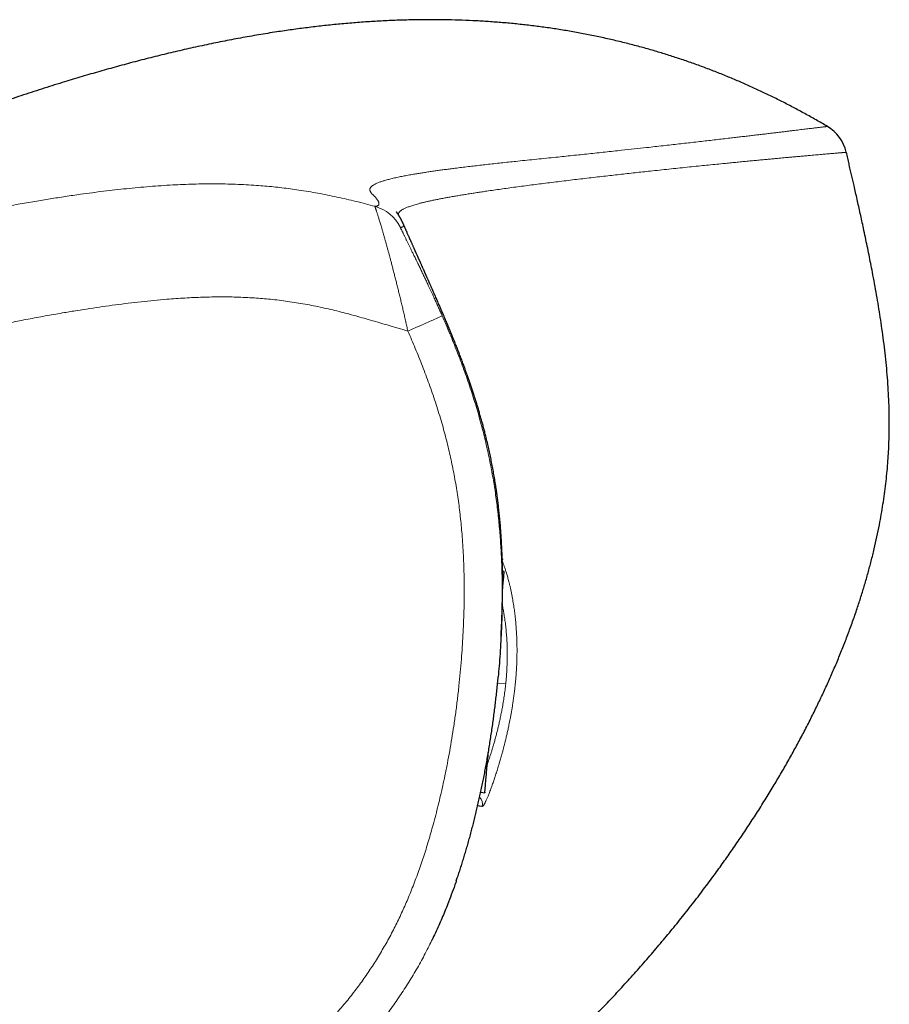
# Model space of a CAD drawing. Header units: millimetres. Extents: x 8 to 656, y 12 to 357.
# Tile 53 of 53: x 597 to 642, y 306 to 357. Entities that reach past the tile are written whole.
import ezdxf

# ---------------------------------------------------------------- set-up
doc = ezdxf.new("R2010")
doc.units = ezdxf.units.MM

msp = doc.modelspace()

# ---------------------------------------------------------------- linework, layer by layer
at = {"color": 7, "linetype": 'Continuous', "lineweight": 30}
for p, q in [((616.868, 346.518), (616.87, 346.514)), ((622.086, 328.575), (621.998, 328.583)), ((622.084, 328.553), (622.086, 328.575)), ((622.086, 328.575), (622.086, 328.575)), ((620.876, 317.215), (621.088, 317.197)), ((621.09, 317.219), (621.088, 317.197))]:
    msp.add_line(p, q, dxfattribs=at)
at = {"color": 252, "linetype": 'Continuous', "lineweight": 0}
for p, q in [((621.988, 329.202), (621.988, 329.219)), ((622.086, 328.575), (621.998, 328.583)), ((622.084, 328.553), (621.998, 328.561)), ((622.165, 322.804), (621.746, 322.84))]:
    msp.add_line(p, q, dxfattribs=at)
at = {"color": 7, "linetype": 'Continuous', "lineweight": 30, "flags": 128}
for points in [[(621.99, 329.227), (621.99, 329.19), (621.988, 329.169)], [(621.999, 327.587), (622.003, 327.635), (622.01, 327.714), (622.017, 327.79), (622.023, 327.863), (622.029, 327.932), (622.035, 327.998), (622.04, 328.061), (622.046, 328.119), (622.05, 328.175), (622.055, 328.226), (622.059, 328.274), (622.063, 328.318), (622.067, 328.359), (622.07, 328.395), (622.073, 328.428), (622.075, 328.457), (622.078, 328.483), (622.079, 328.504), (622.081, 328.522), (622.082, 328.535), (622.083, 328.545), (622.084, 328.551), (622.084, 328.553)], [(621.088, 317.197), (621.088, 317.199), (621.088, 317.204), (621.089, 317.214), (621.09, 317.228), (621.092, 317.245), (621.094, 317.266), (621.096, 317.291), (621.099, 317.32), (621.101, 317.353), (621.105, 317.389), (621.108, 317.429), (621.112, 317.473), (621.116, 317.521), (621.121, 317.572), (621.125, 317.627), (621.131, 317.686), (621.136, 317.748), (621.142, 317.814), (621.148, 317.883), (621.154, 317.955), (621.161, 318.031), (621.168, 318.111), (621.175, 318.193), (621.183, 318.279), (621.19, 318.368), (621.198, 318.46), (621.207, 318.555), (621.215, 318.652), (621.224, 318.753), (621.233, 318.857), (621.243, 318.963), (621.252, 319.072), (621.262, 319.184), (621.269, 319.261)]]:
    msp.add_lwpolyline(points, dxfattribs=at)
at = {"color": 7, "linetype": 'Continuous', "lineweight": 30}
msp.add_arc((637.647, 349.673), 2.1, 13.1242, 59.4084, dxfattribs=at)
at = {"color": 252, "linetype": 'Continuous', "lineweight": 0}
for centre, radius, start, end in [((614.868, 345.345), 2.1, 26.6901, 74.6223), ((723.277, 100.334), 262.993, 113.384, 113.80482), ((620.472, 316.603), 0.5, 347.4353, 45.7172)]:
    msp.add_arc(centre, radius, start, end, dxfattribs=at)
at = {"color": 7, "linetype": 'Continuous', "lineweight": 30}
for points, knots in [([(638.716, 351.481), (638.523, 351.594), (638.137, 351.819), (637.554, 352.145), (636.968, 352.46), (636.378, 352.765), (635.787, 353.058), (635.196, 353.339), (634.604, 353.609), (634.007, 353.869), (633.4, 354.121), (632.783, 354.365), (632.157, 354.6), (631.527, 354.824), (630.893, 355.037), (630.255, 355.239), (629.615, 355.429), (628.956, 355.613), (628.275, 355.789), (627.574, 355.957), (626.868, 356.112), (626.158, 356.254), (625.45, 356.382), (624.745, 356.497), (624.043, 356.598), (623.34, 356.687), (622.631, 356.764), (621.915, 356.829), (621.193, 356.882), (620.469, 356.924), (619.744, 356.953), (619.02, 356.97), (618.296, 356.976), (617.545, 356.97), (616.765, 356.951), (615.957, 356.918), (615.148, 356.871), (614.34, 356.812), (613.538, 356.741), (612.743, 356.658), (611.955, 356.565), (611.168, 356.461), (610.332, 356.338), (609.446, 356.196), (608.514, 356.031), (607.585, 355.853), (606.659, 355.663), (605.736, 355.46), (604.814, 355.245), (603.894, 355.019), (602.977, 354.782), (602.064, 354.535), (601.155, 354.279), (600.248, 354.014), (599.289, 353.723), (598.278, 353.405), (597.216, 353.059), (596.16, 352.704), (594.835, 352.244), (593.24, 351.681), (591.373, 351.008), (589.509, 350.323), (587.649, 349.627), (585.794, 348.921), (583.944, 348.205), (582.227, 347.531), (580.643, 346.901), (579.192, 346.318), (577.744, 345.731), (576.302, 345.14), (574.866, 344.547), (573.437, 343.952), (571.819, 343.273), (570.008, 342.506), (568.002, 341.648), (565.994, 340.782), (563.983, 339.908), (562.347, 339.191), (561.086, 338.637), (560.202, 338.247), (559.323, 337.858), (558.452, 337.472), (557.688, 337.132), (557.029, 336.84), (556.473, 336.592), (555.917, 336.344), (555.358, 336.094), (554.794, 335.842), (554.415, 335.673), (554.224, 335.587)], [0, 0, 0, 0, 0.007508, 0.014983, 0.022431, 0.02986, 0.037275, 0.044552, 0.051829, 0.059114, 0.066418, 0.073889, 0.081373, 0.088863, 0.096352, 0.103835, 0.111308, 0.118767, 0.126823, 0.134897, 0.142987, 0.151087, 0.15919, 0.167141, 0.175077, 0.183, 0.190918, 0.199014, 0.207124, 0.215241, 0.223358, 0.231467, 0.23956, 0.247646, 0.256686, 0.265744, 0.274812, 0.283881, 0.292945, 0.301833, 0.310703, 0.319585, 0.328483, 0.339085, 0.349688, 0.360278, 0.370843, 0.381412, 0.392007, 0.402614, 0.413219, 0.423808, 0.434365, 0.444923, 0.455513, 0.468015, 0.480516, 0.492991, 0.505424, 0.527583, 0.549792, 0.572026, 0.594261, 0.61647, 0.638645, 0.660872, 0.678373, 0.695881, 0.713373, 0.730824, 0.748211, 0.765509, 0.7828, 0.807118, 0.831535, 0.856023, 0.880561, 0.905144, 0.915984, 0.926805, 0.937572, 0.94825, 0.958802, 0.965636, 0.97244, 0.979243, 0.986077, 0.992982, 1, 1, 1, 1]), ([(619.067, 298.909), (619.336, 299.119), (619.875, 299.537), (620.675, 300.179), (621.465, 300.829), (622.245, 301.49), (623.016, 302.16), (623.763, 302.83), (624.488, 303.498), (625.189, 304.162), (625.879, 304.833), (626.558, 305.514), (627.229, 306.205), (627.891, 306.907), (628.543, 307.619), (629.186, 308.341), (629.818, 309.071), (630.435, 309.804), (631.038, 310.54), (631.626, 311.282), (632.206, 312.033), (632.748, 312.757), (633.253, 313.451), (633.722, 314.112), (634.181, 314.779), (634.632, 315.452), (635.075, 316.133), (635.51, 316.821), (635.922, 317.495), (636.313, 318.154), (636.684, 318.798), (637.045, 319.446), (637.397, 320.101), (637.741, 320.762), (638.07, 321.418), (638.384, 322.069), (638.683, 322.713), (638.971, 323.361), (639.249, 324.013), (639.516, 324.671), (639.773, 325.334), (640.018, 326.001), (640.243, 326.651), (640.448, 327.28), (640.635, 327.89), (640.811, 328.502), (640.976, 329.118), (641.129, 329.736), (641.269, 330.359), (641.391, 330.95), (641.494, 331.511), (641.581, 332.038), (641.659, 332.567), (641.726, 333.095), (641.782, 333.622), (641.827, 334.136), (641.861, 334.637), (641.885, 335.129), (641.9, 335.626), (641.905, 336.128), (641.902, 336.676), (641.886, 337.268), (641.855, 337.905), (641.812, 338.543), (641.757, 339.178), (641.69, 339.811), (641.614, 340.444), (641.53, 341.061), (641.442, 341.658), (641.349, 342.236), (641.251, 342.814), (641.147, 343.394), (641.046, 343.932), (640.95, 344.425), (640.861, 344.873), (640.769, 345.324), (640.674, 345.779), (640.581, 346.212), (640.494, 346.618), (640.411, 346.995), (640.329, 347.365), (640.248, 347.727), (640.168, 348.082), (640.094, 348.41), (640.025, 348.712), (639.961, 348.991), (639.896, 349.272), (639.83, 349.558), (639.762, 349.851), (639.716, 350.05), (639.692, 350.15)], [0, 0, 0, 0, 0.017264, 0.034572, 0.051865, 0.069088, 0.086293, 0.103574, 0.11989, 0.136183, 0.152417, 0.168623, 0.184868, 0.201146, 0.21745, 0.233771, 0.250067, 0.266325, 0.282267, 0.298227, 0.314238, 0.330296, 0.344, 0.357668, 0.371323, 0.384989, 0.39869, 0.412437, 0.426153, 0.438694, 0.451221, 0.463746, 0.476287, 0.488855, 0.501447, 0.51344, 0.525414, 0.537378, 0.549341, 0.561313, 0.573304, 0.585312, 0.597311, 0.608077, 0.618836, 0.629588, 0.640337, 0.65108, 0.66183, 0.672631, 0.681649, 0.690676, 0.699694, 0.708683, 0.717624, 0.7265, 0.734794, 0.743048, 0.75145, 0.759949, 0.768458, 0.779188, 0.789927, 0.800741, 0.811525, 0.822204, 0.832967, 0.843793, 0.853716, 0.863526, 0.873411, 0.883386, 0.893359, 0.901126, 0.908782, 0.916518, 0.924389, 0.932319, 0.938915, 0.945444, 0.951854, 0.958088, 0.9642, 0.970297, 0.975087, 0.979899, 0.98476, 0.9897, 0.994762, 1, 1, 1, 1]), ([(616.87, 346.514), (616.867, 346.521), (616.86, 346.537), (616.85, 346.56), (616.839, 346.582), (616.829, 346.603), (616.819, 346.624), (616.809, 346.644), (616.799, 346.664), (616.789, 346.683), (616.779, 346.703), (616.769, 346.721), (616.76, 346.739), (616.75, 346.756), (616.742, 346.771), (616.733, 346.786), (616.725, 346.8), (616.718, 346.813), (616.711, 346.825), (616.705, 346.836), (616.699, 346.846), (616.694, 346.854), (616.689, 346.862), (616.684, 346.87), (616.677, 346.883), (616.667, 346.899), (616.654, 346.92), (616.641, 346.94), (616.629, 346.96), (616.617, 346.978), (616.605, 346.995), (616.595, 347.011), (616.586, 347.024), (616.579, 347.035), (616.573, 347.044), (616.568, 347.052), (616.562, 347.059), (616.558, 347.066), (616.553, 347.072), (616.549, 347.078), (616.545, 347.083), (616.542, 347.088), (616.538, 347.092), (616.538, 347.092), (616.538, 347.092)], [0, 0, 0, 0, 0.033489, 0.065934, 0.097334, 0.127691, 0.157002, 0.18527, 0.212493, 0.241231, 0.268706, 0.294916, 0.319862, 0.343544, 0.365914, 0.387025, 0.406876, 0.425469, 0.442803, 0.458877, 0.472879, 0.485762, 0.497698, 0.509418, 0.521004, 0.554689, 0.587182, 0.618485, 0.650701, 0.68155, 0.711032, 0.739147, 0.765895, 0.783337, 0.80127, 0.820066, 0.839729, 0.860258, 0.881656, 0.903923, 0.929416, 0.95593, 0.983447, 1, 1, 1, 1]), ([(621.99, 329.06), (621.99, 329.078), (621.988, 329.143), (621.984, 329.256), (621.979, 329.397), (621.974, 329.537), (621.968, 329.676), (621.962, 329.814), (621.955, 329.951), (621.948, 330.086), (621.94, 330.221), (621.931, 330.355), (621.923, 330.484), (621.914, 330.607), (621.906, 330.725), (621.897, 330.843), (621.887, 330.957), (621.878, 331.074), (621.867, 331.19), (621.856, 331.32), (621.842, 331.463), (621.826, 331.62), (621.809, 331.776), (621.791, 331.94), (621.771, 332.112), (621.748, 332.291), (621.725, 332.469), (621.701, 332.644), (621.676, 332.817), (621.651, 332.987), (621.625, 333.153), (621.598, 333.317), (621.571, 333.478), (621.543, 333.639), (621.514, 333.799), (621.485, 333.958), (621.454, 334.116), (621.423, 334.274), (621.391, 334.43), (621.358, 334.586), (621.325, 334.74), (621.291, 334.893), (621.256, 335.044), (621.224, 335.183), (621.193, 335.31), (621.165, 335.425), (621.137, 335.539), (621.109, 335.651), (621.081, 335.76), (621.053, 335.869), (621.025, 335.976), (620.996, 336.082), (620.967, 336.191), (620.936, 336.303), (620.904, 336.419), (620.871, 336.533), (620.839, 336.646), (620.806, 336.758), (620.774, 336.869), (620.741, 336.98), (620.708, 337.09), (620.674, 337.199), (620.641, 337.307), (620.607, 337.415), (620.573, 337.522), (620.539, 337.629), (620.505, 337.735), (620.47, 337.839), (620.436, 337.944), (620.402, 338.047), (620.367, 338.15), (620.333, 338.252), (620.298, 338.353), (620.264, 338.453), (620.229, 338.552), (620.195, 338.648), (620.163, 338.74), (620.131, 338.828), (620.1, 338.916), (620.068, 339.003), (620.037, 339.09), (620.003, 339.183), (619.964, 339.287), (619.921, 339.403), (619.878, 339.519), (619.834, 339.635), (619.789, 339.752), (619.744, 339.869), (619.698, 339.987), (619.653, 340.101), (619.609, 340.212), (619.566, 340.32), (619.522, 340.428), (619.479, 340.537), (619.434, 340.646), (619.39, 340.755), (619.345, 340.864), (619.302, 340.968), (619.272, 341.042), (619.252, 341.089), (619.243, 341.111), (619.234, 341.133), (619.225, 341.154), (619.218, 341.172), (619.212, 341.186), (619.206, 341.2), (619.199, 341.216), (619.191, 341.237), (619.179, 341.265), (619.164, 341.301), (619.147, 341.34), (619.13, 341.381), (619.101, 341.449), (619.062, 341.541), (619.014, 341.656), (618.968, 341.763), (618.925, 341.864), (618.884, 341.959), (618.845, 342.051), (618.807, 342.139), (618.77, 342.225), (618.73, 342.315), (618.688, 342.413), (618.642, 342.519), (618.594, 342.628), (618.55, 342.73), (618.508, 342.824), (618.471, 342.911), (618.441, 342.977), (618.421, 343.024), (618.41, 343.047), (618.402, 343.068), (618.394, 343.084), (618.388, 343.099), (618.381, 343.114), (618.368, 343.144), (618.348, 343.189), (618.322, 343.248), (618.295, 343.309), (618.27, 343.365), (618.249, 343.413), (618.23, 343.455), (618.21, 343.499), (618.189, 343.546), (618.167, 343.598), (618.141, 343.654), (618.119, 343.705), (618.1, 343.748), (618.085, 343.781), (618.072, 343.811), (618.06, 343.837), (618.05, 343.859), (618.041, 343.879), (618.031, 343.903), (618.017, 343.934), (618.001, 343.969), (617.985, 344.007), (617.968, 344.044), (617.95, 344.083), (617.931, 344.126), (617.911, 344.173), (617.888, 344.223), (617.866, 344.273), (617.844, 344.323), (617.821, 344.372), (617.8, 344.421), (617.78, 344.466), (617.761, 344.507), (617.745, 344.545), (617.729, 344.58), (617.713, 344.615), (617.698, 344.65), (617.681, 344.688), (617.663, 344.728), (617.643, 344.772), (617.622, 344.819), (617.6, 344.869), (617.579, 344.917), (617.56, 344.96), (617.543, 344.998), (617.527, 345.034), (617.511, 345.069), (617.497, 345.1), (617.482, 345.135), (617.464, 345.175), (617.443, 345.223), (617.419, 345.276), (617.395, 345.331), (617.369, 345.39), (617.342, 345.45), (617.317, 345.507), (617.293, 345.56), (617.273, 345.605), (617.255, 345.647), (617.238, 345.684), (617.223, 345.718), (617.209, 345.751), (617.194, 345.783), (617.174, 345.828), (617.149, 345.885), (617.117, 345.958), (617.089, 346.02), (617.066, 346.072), (617.048, 346.114), (617.028, 346.158), (617.007, 346.204), (616.986, 346.253), (616.965, 346.301), (616.944, 346.348), (616.923, 346.395), (616.901, 346.445), (616.882, 346.487), (616.872, 346.511), (616.868, 346.518)], [0, 0, 0, 0, 0.002064, 0.00744, 0.0128, 0.018167, 0.023561, 0.029008, 0.034535, 0.040168, 0.045929, 0.051843, 0.05793, 0.063543, 0.069315, 0.075256, 0.081338, 0.087354, 0.093267, 0.099077, 0.106897, 0.114518, 0.121945, 0.129178, 0.13754, 0.145638, 0.15348, 0.161075, 0.16843, 0.175572, 0.182343, 0.188939, 0.195372, 0.201678, 0.207905, 0.214066, 0.220174, 0.226245, 0.232293, 0.238334, 0.244382, 0.250454, 0.256566, 0.262731, 0.267611, 0.272534, 0.27751, 0.282545, 0.287593, 0.292405, 0.297069, 0.301592, 0.305981, 0.310819, 0.315511, 0.32008, 0.324558, 0.328963, 0.333332, 0.3377, 0.342086, 0.346512, 0.350996, 0.35556, 0.36022, 0.364994, 0.369898, 0.374948, 0.380156, 0.385554, 0.391136, 0.396912, 0.40289, 0.409081, 0.41549, 0.422125, 0.42841, 0.434893, 0.441579, 0.448471, 0.455572, 0.462845, 0.472426, 0.481749, 0.490818, 0.499637, 0.50821, 0.516541, 0.524635, 0.532504, 0.539375, 0.54608, 0.552624, 0.55901, 0.565244, 0.571223, 0.577063, 0.582695, 0.588081, 0.589394, 0.590693, 0.591976, 0.593242, 0.594328, 0.595132, 0.595907, 0.596843, 0.597942, 0.599791, 0.601971, 0.604467, 0.607035, 0.609583, 0.617059, 0.624373, 0.631546, 0.638061, 0.644467, 0.650761, 0.656942, 0.663016, 0.669213, 0.676812, 0.68473, 0.692963, 0.701509, 0.708091, 0.714844, 0.721764, 0.723953, 0.725852, 0.727459, 0.728776, 0.729834, 0.731057, 0.732469, 0.73704, 0.741848, 0.746891, 0.752172, 0.755393, 0.758857, 0.762562, 0.76651, 0.770702, 0.775595, 0.780784, 0.783621, 0.786505, 0.789098, 0.791224, 0.793008, 0.794586, 0.796251, 0.799062, 0.802113, 0.80504, 0.808155, 0.81134, 0.814526, 0.818667, 0.822811, 0.826959, 0.83111, 0.835266, 0.839391, 0.843269, 0.846575, 0.849641, 0.852468, 0.855196, 0.858019, 0.860939, 0.864228, 0.867652, 0.87133, 0.875283, 0.879512, 0.882432, 0.885437, 0.88827, 0.890879, 0.893262, 0.895419, 0.898698, 0.902299, 0.906221, 0.910453, 0.91484, 0.919328, 0.923877, 0.927614, 0.931044, 0.934168, 0.93699, 0.939521, 0.941979, 0.944443, 0.946913, 0.95212, 0.957555, 0.963278, 0.966193, 0.96932, 0.972659, 0.976209, 0.979971, 0.983731, 0.987268, 0.990582, 0.994519, 0.998365, 1, 1, 1, 1]), ([(621.988, 329.196), (621.988, 329.196), (621.988, 329.195), (621.988, 329.193), (621.988, 329.188), (621.987, 329.183), (621.987, 329.178), (621.987, 329.175), (621.987, 329.175)], [0, 0, 0, 0, 0.014618, 0.325044, 0.579693, 0.793078, 0.976915, 1, 1, 1, 1]), ([(621.99, 329.06), (621.99, 329.066), (621.99, 329.087), (621.989, 329.115), (621.989, 329.145), (621.988, 329.17), (621.988, 329.191), (621.988, 329.208), (621.988, 329.219), (621.988, 329.227), (621.988, 329.227), (621.988, 329.228)], [0, 0, 0, 0, 0.059222, 0.176202, 0.293268, 0.410686, 0.528104, 0.645876, 0.763649, 0.881779, 1, 1, 1, 1]), ([(621.988, 329.228), (621.988, 329.228), (621.99, 329.227), (621.99, 329.227), (621.99, 329.227)], [0, 0, 0, 0, 0.389223, 1, 1, 1, 1]), ([(621.994, 328.815), (621.994, 328.826), (621.994, 328.85), (621.993, 328.886), (621.993, 328.923), (621.992, 328.958), (621.991, 328.992), (621.991, 329.022), (621.99, 329.051), (621.99, 329.077), (621.989, 329.101), (621.989, 329.123), (621.989, 329.141), (621.988, 329.157), (621.988, 329.171), (621.988, 329.182), (621.988, 329.191), (621.988, 329.197), (621.988, 329.201), (621.988, 329.202), (621.988, 329.202), (621.988, 329.202)], [0, 0, 0, 0, 0.044121, 0.105187, 0.166147, 0.227018, 0.287811, 0.348526, 0.409008, 0.469594, 0.530072, 0.590255, 0.649925, 0.702142, 0.760024, 0.81512, 0.871499, 0.918644, 0.960516, 0.995862, 1, 1, 1, 1]), ([(621.948, 325.754), (621.95, 325.788), (621.953, 325.868), (621.959, 325.992), (621.964, 326.124), (621.969, 326.25), (621.973, 326.371), (621.977, 326.49), (621.98, 326.606), (621.983, 326.719), (621.986, 326.837), (621.989, 326.961), (621.992, 327.09), (621.994, 327.215), (621.996, 327.335), (621.998, 327.449), (621.999, 327.557), (622, 327.662), (622, 327.761), (622.001, 327.855), (622.001, 327.943), (622.001, 328.029), (622.001, 328.111), (622.001, 328.19), (622, 328.282), (621.999, 328.384), (621.998, 328.495), (621.997, 328.599), (621.996, 328.693), (621.995, 328.766), (621.995, 328.804), (621.994, 328.818)], [0, 0, 0, 0, 0.024189, 0.057724, 0.091258, 0.121898, 0.152538, 0.18324, 0.213942, 0.243642, 0.273356, 0.309613, 0.34587, 0.382229, 0.418588, 0.452068, 0.485547, 0.519108, 0.552669, 0.583336, 0.614003, 0.644733, 0.675463, 0.705193, 0.734938, 0.783697, 0.832456, 0.881474, 0.930491, 0.975156, 1, 1, 1, 1]), ([(621.977, 326.927), (621.976, 326.903), (621.975, 326.678), (621.964, 326.252), (621.943, 325.634), (621.912, 325.001), (621.872, 324.353), (621.828, 323.74), (621.792, 323.343), (621.776, 323.161)], [0, 0, 0, 0, 0.019145, 0.179004, 0.338856, 0.510906, 0.682984, 0.855078, 1, 1, 1, 1]), ([(621.922, 325.213), (621.922, 325.213), (621.922, 325.216), (621.922, 325.222), (621.923, 325.232), (621.923, 325.242), (621.924, 325.251), (621.924, 325.26), (621.924, 325.265), (621.925, 325.27), (621.925, 325.275), (621.925, 325.279), (621.925, 325.284), (621.926, 325.289), (621.926, 325.294), (621.926, 325.298), (621.926, 325.303), (621.926, 325.306), (621.927, 325.311), (621.927, 325.315), (621.927, 325.321), (621.927, 325.327), (621.928, 325.333), (621.928, 325.341), (621.929, 325.348), (621.929, 325.356), (621.929, 325.364), (621.93, 325.372), (621.93, 325.379), (621.93, 325.388), (621.931, 325.397), (621.931, 325.407), (621.932, 325.417), (621.932, 325.428), (621.933, 325.441), (621.934, 325.455), (621.935, 325.47), (621.935, 325.485), (621.936, 325.499), (621.937, 325.512), (621.937, 325.525), (621.938, 325.538), (621.939, 325.552), (621.939, 325.566), (621.94, 325.579), (621.94, 325.592), (621.941, 325.602), (621.942, 325.613), (621.942, 325.624), (621.943, 325.637), (621.943, 325.653), (621.944, 325.668), (621.945, 325.685), (621.946, 325.7), (621.946, 325.716), (621.947, 325.729), (621.947, 325.74), (621.948, 325.748), (621.948, 325.753), (621.948, 325.754)], [0, 0, 0, 0, 0.000424, 0.025382, 0.049464, 0.072672, 0.095012, 0.10657, 0.119121, 0.131402, 0.143144, 0.154346, 0.165011, 0.177808, 0.189736, 0.200797, 0.210993, 0.220324, 0.228792, 0.241202, 0.254072, 0.267455, 0.286178, 0.305816, 0.326367, 0.347828, 0.370611, 0.394332, 0.418986, 0.44357, 0.467235, 0.489586, 0.511056, 0.531666, 0.55171, 0.579559, 0.606489, 0.632501, 0.657599, 0.681787, 0.703053, 0.724775, 0.747233, 0.770424, 0.794348, 0.810407, 0.826779, 0.843463, 0.860459, 0.877148, 0.893118, 0.911539, 0.929152, 0.945959, 0.96196, 0.977158, 0.986675, 0.995848, 1, 1, 1, 1]), ([(619.62, 312.659), (619.643, 312.725), (619.695, 312.876), (619.775, 313.115), (619.86, 313.376), (619.944, 313.641), (620.027, 313.911), (620.109, 314.186), (620.191, 314.466), (620.271, 314.75), (620.35, 315.036), (620.427, 315.325), (620.502, 315.617), (620.576, 315.912), (620.649, 316.209), (620.719, 316.509), (620.789, 316.813), (620.856, 317.119), (620.922, 317.429), (620.987, 317.743), (621.05, 318.06), (621.112, 318.381), (621.172, 318.706), (621.23, 319.035), (621.287, 319.367), (621.342, 319.7), (621.394, 320.033), (621.444, 320.368), (621.493, 320.703), (621.539, 321.039), (621.582, 321.375), (621.624, 321.712), (621.663, 322.05), (621.7, 322.389), (621.735, 322.729), (621.76, 322.986), (621.773, 323.131), (621.776, 323.161)], [0, 0, 0, 0, 0.0195153, 0.044703, 0.0702319, 0.0961207, 0.1223781, 0.1490204, 0.1763218, 0.203791, 0.2314399, 0.2592783, 0.2873166, 0.3155656, 0.3440368, 0.3727424, 0.4016952, 0.4309088, 0.4603978, 0.4901777, 0.5202651, 0.5506779, 0.5814337, 0.6125982, 0.6439543, 0.6753402, 0.7067585, 0.7382114, 0.7697011, 0.8012299, 0.8328001, 0.8644141, 0.896074, 0.9277823, 0.9595411, 0.9913529, 1, 1, 1, 1]), ([(619.62, 312.659), (619.611, 312.631), (619.544, 312.433), (619.411, 312.069), (619.237, 311.607), (619.072, 311.19), (618.917, 310.817), (618.757, 310.446), (618.588, 310.071), (618.466, 309.808), (618.397, 309.669), (618.391, 309.657)], [0, 0, 0, 0, 0.027239, 0.192821, 0.358389, 0.482939, 0.607502, 0.732064, 0.856611, 0.98809, 1, 1, 1, 1]), ([(619.049, 311.138), (619.048, 311.135), (619.046, 311.129), (619.042, 311.121), (619.039, 311.112), (619.034, 311.1), (619.028, 311.086), (619.023, 311.073), (619.018, 311.062), (619.015, 311.054), (619.012, 311.046), (619.009, 311.039), (619.006, 311.033), (619.005, 311.029), (619.003, 311.024), (619.001, 311.02), (618.999, 311.015), (618.997, 311.01), (618.995, 311.005), (618.993, 311), (618.99, 310.994), (618.988, 310.988), (618.986, 310.982), (618.983, 310.976), (618.98, 310.97), (618.978, 310.964), (618.976, 310.96), (618.976, 310.958)], [0, 0, 0, 0, 0.043002, 0.088421, 0.135822, 0.212741, 0.291464, 0.371999, 0.411076, 0.450568, 0.490475, 0.530813, 0.550144, 0.571284, 0.594234, 0.618997, 0.645575, 0.673969, 0.704181, 0.736142, 0.769918, 0.805511, 0.842924, 0.88216, 0.922473, 0.96455, 1, 1, 1, 1])]:
    msp.add_open_spline(points, degree=3, knots=knots, dxfattribs=at)
at = {"color": 252, "linetype": 'Continuous', "lineweight": 0}
for points, knots in [([(615.425, 347.37), (615.44, 347.37), (615.468, 347.371), (615.51, 347.377), (615.545, 347.386), (615.574, 347.397), (615.599, 347.413), (615.62, 347.434), (615.633, 347.457), (615.639, 347.481), (615.641, 347.505), (615.639, 347.532), (615.633, 347.561), (615.621, 347.594), (615.605, 347.63), (615.582, 347.67), (615.554, 347.713), (615.523, 347.756), (615.49, 347.797), (615.456, 347.837), (615.418, 347.878), (615.379, 347.919), (615.338, 347.96), (615.298, 348), (615.26, 348.041), (615.229, 348.079), (615.207, 348.113), (615.191, 348.142), (615.179, 348.172), (615.171, 348.203), (615.169, 348.234), (615.173, 348.264), (615.182, 348.293), (615.196, 348.321), (615.215, 348.35), (615.241, 348.378), (615.272, 348.408), (615.311, 348.437), (615.356, 348.467), (615.409, 348.498), (615.469, 348.529), (615.537, 348.56), (615.613, 348.591), (615.692, 348.621), (615.774, 348.649), (615.856, 348.676), (615.945, 348.703), (616.039, 348.73), (616.142, 348.757), (616.253, 348.786), (616.373, 348.814), (616.499, 348.843), (616.627, 348.871), (616.753, 348.897), (616.877, 348.921), (617.006, 348.946), (617.139, 348.971), (617.276, 348.995), (617.441, 349.024), (617.635, 349.056), (617.861, 349.092), (618.094, 349.128), (618.33, 349.163), (618.569, 349.198), (618.811, 349.231), (619.057, 349.265), (619.309, 349.298), (619.587, 349.334), (619.892, 349.372), (620.226, 349.412), (620.566, 349.452), (620.916, 349.492), (621.277, 349.533), (621.647, 349.573), (622.023, 349.614), (622.403, 349.654), (622.818, 349.698), (623.271, 349.745), (623.76, 349.795), (624.254, 349.846), (624.863, 349.908), (625.59, 349.983), (626.435, 350.072), (627.282, 350.162), (628.063, 350.245), (628.774, 350.323), (629.345, 350.385), (629.841, 350.44), (630.263, 350.487), (630.675, 350.533), (631.077, 350.579), (631.468, 350.623), (631.854, 350.667), (632.235, 350.711), (632.611, 350.754), (632.98, 350.796), (633.343, 350.839), (633.677, 350.878), (633.984, 350.914), (634.265, 350.947), (634.54, 350.979), (634.806, 351.01), (635.063, 351.041), (635.311, 351.07), (635.551, 351.099), (635.785, 351.126), (636.011, 351.153), (636.23, 351.18), (636.441, 351.205), (636.644, 351.229), (636.838, 351.253), (637.021, 351.275), (637.192, 351.295), (637.352, 351.315), (637.504, 351.333), (637.647, 351.35), (637.782, 351.367), (637.908, 351.382), (638.024, 351.396), (638.132, 351.409), (638.23, 351.421), (638.318, 351.432), (638.396, 351.442), (638.464, 351.45), (638.524, 351.457), (638.576, 351.464), (638.62, 351.469), (638.655, 351.474), (638.682, 351.477), (638.702, 351.479), (638.714, 351.481), (638.715, 351.481), (638.716, 351.481)], [0, 0, 0, 0, 0.029751, 0.059502, 0.079336, 0.099171, 0.119005, 0.138845, 0.158685, 0.171912, 0.18514, 0.198368, 0.211603, 0.224838, 0.238073, 0.251312, 0.26455, 0.277788, 0.287722, 0.297655, 0.30759, 0.317524, 0.326104, 0.334685, 0.343266, 0.351846, 0.357569, 0.363291, 0.369013, 0.374738, 0.380464, 0.386189, 0.391137, 0.396086, 0.401034, 0.405983, 0.410932, 0.415881, 0.420831, 0.42578, 0.43073, 0.435681, 0.440632, 0.445582, 0.449682, 0.453782, 0.457883, 0.461984, 0.466084, 0.470393, 0.474703, 0.479018, 0.483333, 0.487033, 0.490734, 0.494435, 0.498142, 0.501848, 0.505555, 0.511128, 0.516703, 0.522235, 0.527768, 0.533078, 0.538388, 0.543698, 0.549009, 0.554318, 0.560974, 0.56763, 0.574286, 0.580942, 0.587894, 0.594847, 0.6018, 0.608753, 0.615705, 0.624406, 0.633107, 0.641808, 0.650509, 0.665102, 0.679694, 0.694287, 0.70888, 0.720074, 0.731269, 0.738733, 0.746197, 0.753661, 0.760779, 0.767898, 0.775016, 0.782134, 0.789263, 0.796392, 0.803521, 0.81065, 0.816522, 0.822395, 0.828271, 0.834147, 0.839853, 0.845561, 0.851268, 0.856976, 0.862682, 0.868423, 0.874165, 0.879907, 0.885649, 0.89139, 0.896896, 0.902402, 0.90791, 0.913416, 0.918922, 0.924471, 0.930021, 0.935572, 0.941122, 0.946671, 0.951985, 0.957301, 0.962617, 0.967932, 0.973246, 0.978596, 0.983947, 0.989299, 0.99465, 1, 1, 1, 1]), ([(638.716, 351.481), (638.716, 351.481), (638.716, 351.481), (638.715, 351.481), (638.713, 351.481)], [0, 0, 0, 0, 0.00019, 1, 1, 1, 1]), ([(639.692, 350.15), (639.692, 350.15), (639.692, 350.15), (639.69, 350.15), (639.679, 350.149), (639.661, 350.148), (639.635, 350.145), (639.602, 350.142), (639.561, 350.139), (639.512, 350.135), (639.455, 350.13), (639.39, 350.124), (639.316, 350.118), (639.234, 350.111), (639.143, 350.103), (639.044, 350.094), (638.936, 350.085), (638.82, 350.075), (638.695, 350.064), (638.561, 350.052), (638.419, 350.04), (638.268, 350.027), (638.11, 350.013), (637.943, 349.998), (637.768, 349.983), (637.585, 349.966), (637.394, 349.949), (637.195, 349.932), (636.989, 349.913), (636.777, 349.894), (636.556, 349.874), (636.329, 349.853), (636.096, 349.832), (635.857, 349.81), (635.607, 349.786), (635.345, 349.762), (635.072, 349.736), (634.794, 349.71), (634.51, 349.683), (634.222, 349.655), (633.928, 349.626), (633.631, 349.597), (633.295, 349.564), (632.919, 349.527), (632.503, 349.485), (632.068, 349.442), (631.617, 349.395), (631.147, 349.347), (630.674, 349.297), (630.198, 349.247), (629.614, 349.185), (628.92, 349.109), (628.118, 349.021), (627.439, 348.944), (626.884, 348.88), (626.451, 348.83), (626.021, 348.78), (625.592, 348.729), (625.164, 348.677), (624.738, 348.625), (624.316, 348.573), (623.898, 348.52), (623.485, 348.468), (623.078, 348.415), (622.676, 348.361), (622.287, 348.308), (621.911, 348.256), (621.548, 348.205), (621.222, 348.157), (620.931, 348.114), (620.674, 348.075), (620.422, 348.035), (620.175, 347.996), (619.933, 347.957), (619.697, 347.917), (619.467, 347.878), (619.242, 347.838), (619.025, 347.799), (618.814, 347.759), (618.612, 347.719), (618.45, 347.686), (618.326, 347.66), (618.234, 347.64), (618.145, 347.621), (618.059, 347.601), (617.976, 347.582), (617.895, 347.563), (617.818, 347.543), (617.722, 347.519), (617.611, 347.489), (617.489, 347.454), (617.377, 347.42), (617.273, 347.386), (617.179, 347.352), (617.093, 347.319), (617.016, 347.286), (616.95, 347.255), (616.893, 347.226), (616.844, 347.198), (616.802, 347.171), (616.764, 347.144), (616.732, 347.118), (616.705, 347.091), (616.683, 347.066), (616.664, 347.038), (616.649, 347.01), (616.64, 346.979), (616.636, 346.959), (616.636, 346.948), (616.636, 346.947)], [0, 0, 0, 0, 0.000001, 0.0082717, 0.0165433, 0.0248149, 0.0330855, 0.0413568, 0.0496291, 0.0579013, 0.0661725, 0.0745735, 0.0829757, 0.0913778, 0.0997788, 0.1082528, 0.1167288, 0.1252053, 0.1336813, 0.1421554, 0.150691, 0.1592284, 0.1677665, 0.176304, 0.1848398, 0.1934377, 0.2020371, 0.2106371, 0.2192368, 0.2278349, 0.2364797, 0.2451256, 0.2537721, 0.2624184, 0.2710635, 0.2802684, 0.2894741, 0.2986798, 0.3078849, 0.3170888, 0.326293, 0.3354974, 0.3447013, 0.3570577, 0.3694145, 0.381771, 0.3952229, 0.408675, 0.4221275, 0.43558, 0.4490323, 0.4714589, 0.4938855, 0.5163122, 0.52855, 0.5407879, 0.5530265, 0.565265, 0.5776786, 0.5900924, 0.6025061, 0.6149195, 0.6273452, 0.6397714, 0.6521974, 0.6646228, 0.6764626, 0.6883027, 0.7001423, 0.7090229, 0.717904, 0.7267849, 0.7356654, 0.7446049, 0.7535452, 0.7624854, 0.7714247, 0.7804457, 0.7894666, 0.7984972, 0.8075277, 0.8120534, 0.8165791, 0.8211064, 0.8256338, 0.8301354, 0.8346369, 0.8391405, 0.8436442, 0.8519642, 0.8602858, 0.8686075, 0.8769277, 0.8852946, 0.8936628, 0.9020311, 0.9103983, 0.9178686, 0.9253403, 0.9327748, 0.9402105, 0.9477565, 0.9553025, 0.9628522, 0.9704019, 0.9799851, 0.9895689, 0.9991529, 1, 1, 1, 1]), ([(579.844, 343.241), (579.98, 343.281), (580.503, 343.438), (581.409, 343.701), (582.561, 344.031), (583.706, 344.352), (584.807, 344.653), (585.862, 344.936), (586.871, 345.201), (587.882, 345.46), (588.894, 345.713), (589.908, 345.96), (590.923, 346.2), (591.885, 346.42), (592.793, 346.621), (593.646, 346.805), (594.501, 346.982), (595.357, 347.154), (596.214, 347.318), (597.073, 347.476), (597.907, 347.621), (598.716, 347.755), (599.499, 347.876), (600.219, 347.981), (600.874, 348.07), (601.464, 348.145), (602.054, 348.215), (602.647, 348.279), (603.241, 348.337), (603.836, 348.389), (604.432, 348.433), (605.009, 348.469), (605.567, 348.496), (606.105, 348.515), (606.644, 348.526), (607.183, 348.528), (607.722, 348.522), (608.261, 348.507), (608.8, 348.482), (609.304, 348.45), (609.775, 348.413), (610.212, 348.372), (610.648, 348.324), (611.083, 348.27), (611.537, 348.206), (612.01, 348.132), (612.502, 348.046), (612.992, 347.952), (613.482, 347.85), (613.97, 347.741), (614.457, 347.624), (614.942, 347.501), (615.264, 347.413), (615.425, 347.37)], [0, 0, 0, 0, 0.011689, 0.045163, 0.077952, 0.110741, 0.143529, 0.172285, 0.201043, 0.229802, 0.25856, 0.287318, 0.316075, 0.34483, 0.368897, 0.392967, 0.417037, 0.441107, 0.465176, 0.489244, 0.513311, 0.535178, 0.557047, 0.578914, 0.595316, 0.611718, 0.628121, 0.644522, 0.661001, 0.67748, 0.693959, 0.710437, 0.725293, 0.74015, 0.755007, 0.769863, 0.784722, 0.799582, 0.814443, 0.829302, 0.841388, 0.853476, 0.865565, 0.877653, 0.889739, 0.903493, 0.91725, 0.931007, 0.944762, 0.95857, 0.97238, 0.986191, 1, 1, 1, 1]), ([(617.128, 340.953), (617.109, 341.036), (617.073, 341.201), (617.018, 341.448), (616.961, 341.694), (616.905, 341.939), (616.847, 342.185), (616.789, 342.431), (616.729, 342.678), (616.669, 342.923), (616.61, 343.165), (616.551, 343.402), (616.492, 343.634), (616.434, 343.86), (616.377, 344.083), (616.32, 344.301), (616.266, 344.506), (616.216, 344.697), (616.169, 344.874), (616.122, 345.048), (616.076, 345.217), (616.031, 345.383), (615.985, 345.548), (615.937, 345.713), (615.89, 345.878), (615.845, 346.035), (615.803, 346.177), (615.765, 346.303), (615.732, 346.416), (615.699, 346.524), (615.668, 346.626), (615.639, 346.721), (615.612, 346.81), (615.586, 346.892), (615.562, 346.968), (615.54, 347.038), (615.52, 347.102), (615.501, 347.16), (615.484, 347.212), (615.469, 347.257), (615.456, 347.294), (615.445, 347.326), (615.436, 347.349), (615.429, 347.366), (615.426, 347.368), (615.425, 347.37)], [0, 0, 0, 0, 0.026049, 0.052118, 0.078195, 0.104264, 0.130312, 0.157098, 0.183908, 0.210726, 0.237534, 0.264319, 0.290384, 0.316474, 0.34257, 0.368657, 0.39472, 0.417196, 0.439696, 0.462208, 0.484719, 0.507217, 0.529692, 0.554389, 0.579105, 0.60382, 0.628515, 0.648815, 0.669135, 0.689459, 0.709777, 0.730076, 0.749853, 0.769651, 0.789454, 0.80925, 0.829027, 0.849509, 0.870014, 0.890526, 0.911031, 0.931512, 0.954338, 0.977174, 1, 1, 1, 1]), ([(616.745, 346.288), (616.745, 346.288), (616.744, 346.287), (616.746, 346.28), (616.751, 346.27), (616.756, 346.256), (616.764, 346.239), (616.775, 346.215), (616.79, 346.182), (616.809, 346.142), (616.829, 346.1), (616.85, 346.057), (616.873, 346.01), (616.897, 345.958), (616.924, 345.903), (616.953, 345.844), (616.984, 345.781), (617.015, 345.717), (617.046, 345.653), (617.078, 345.588), (617.111, 345.521), (617.144, 345.454), (617.177, 345.386), (617.21, 345.319), (617.244, 345.25), (617.279, 345.176), (617.317, 345.099), (617.357, 345.017), (617.398, 344.933), (617.444, 344.839), (617.496, 344.733), (617.553, 344.615), (617.611, 344.495), (617.667, 344.38), (617.72, 344.271), (617.77, 344.167), (617.82, 344.062), (617.884, 343.928), (617.963, 343.764), (618.056, 343.568), (618.139, 343.391), (618.213, 343.233), (618.277, 343.096), (618.342, 342.958), (618.42, 342.789), (618.512, 342.588), (618.613, 342.364), (618.711, 342.147), (618.805, 341.937), (618.867, 341.797), (618.898, 341.726)], [0, 0, 0, 0, 0.0175523, 0.0351367, 0.0506719, 0.066207, 0.0818321, 0.0974573, 0.120037, 0.1426829, 0.1602239, 0.1777941, 0.1955208, 0.2132477, 0.2310847, 0.2489218, 0.2669074, 0.284918, 0.3010375, 0.3171571, 0.3333391, 0.3495213, 0.3644013, 0.3792813, 0.3942007, 0.4091201, 0.4257066, 0.4422931, 0.4589253, 0.4755577, 0.4975928, 0.5196281, 0.5417471, 0.5638664, 0.5821482, 0.6004302, 0.6187503, 0.6370705, 0.6699859, 0.7029488, 0.7360531, 0.7585121, 0.7809713, 0.8034797, 0.825988, 0.8630532, 0.9001689, 0.9333899, 0.9666458, 1, 1, 1, 1]), ([(616.87, 346.514), (616.871, 346.513), (616.876, 346.501), (616.884, 346.48), (616.893, 346.451), (616.898, 346.425), (616.9, 346.4), (616.899, 346.377), (616.894, 346.356), (616.885, 346.335), (616.869, 346.317), (616.847, 346.303), (616.822, 346.294), (616.796, 346.289), (616.769, 346.287), (616.753, 346.288), (616.745, 346.288)], [0, 0, 0, 0, 0.002185, 0.056333, 0.110487, 0.164642, 0.218796, 0.283825, 0.348854, 0.413883, 0.511433, 0.608983, 0.706737, 0.80449, 0.902245, 1, 1, 1, 1]), ([(617.128, 340.953), (616.556, 341.12), (615.842, 341.328), (614.985, 341.578), (614.556, 341.7), (614.125, 341.819), (613.694, 341.932), (613.26, 342.038), (612.825, 342.138), (612.388, 342.231), (611.948, 342.316), (611.505, 342.394), (611.058, 342.463), (610.611, 342.524), (610.176, 342.575), (609.754, 342.616), (609.328, 342.649), (608.885, 342.677), (608.425, 342.696), (607.964, 342.708), (607.502, 342.711), (607.04, 342.707), (606.578, 342.695), (606.114, 342.677), (605.651, 342.652), (605.188, 342.622), (604.658, 342.581), (604.062, 342.528), (603.4, 342.46), (602.74, 342.383), (602.08, 342.299), (601.42, 342.209), (600.762, 342.112), (600.105, 342.009), (599.374, 341.888), (598.569, 341.748), (597.69, 341.586), (596.804, 341.414), (595.909, 341.233), (595.006, 341.043), (594.104, 340.846), (593.204, 340.643), (592.23, 340.416), (591.182, 340.164), (590.061, 339.886), (588.942, 339.601), (587.817, 339.306), (586.687, 339.002), (585.552, 338.689), (584.418, 338.37), (583.286, 338.045), (582.061, 337.685), (580.744, 337.29), (579.335, 336.858), (577.929, 336.417), (576.63, 336.001), (575.439, 335.612), (574.353, 335.252), (573.269, 334.887), (572.187, 334.516), (571.107, 334.141), (570.029, 333.759), (568.953, 333.372), (567.878, 332.979), (566.804, 332.579), (565.733, 332.172), (564.664, 331.758), (563.627, 331.346), (562.621, 330.937), (561.646, 330.532), (560.755, 330.152), (559.947, 329.802), (559.223, 329.483), (558.5, 329.159), (557.778, 328.832), (557.058, 328.501), (556.338, 328.166), (555.618, 327.832), (555.137, 327.613), (554.896, 327.504)], [0, 0, 0, 0, 0.027535, 0.03442, 0.041305, 0.04819, 0.055074, 0.061962, 0.068851, 0.075739, 0.082627, 0.089591, 0.096557, 0.103523, 0.110488, 0.116816, 0.123144, 0.130256, 0.137371, 0.144486, 0.1516, 0.158713, 0.165871, 0.17303, 0.18019, 0.187349, 0.194508, 0.204772, 0.215036, 0.225302, 0.235566, 0.245828, 0.256091, 0.266354, 0.276616, 0.290394, 0.304173, 0.317952, 0.332183, 0.346415, 0.360647, 0.374879, 0.38911, 0.406918, 0.424728, 0.442537, 0.460346, 0.4785, 0.496656, 0.514811, 0.532966, 0.551121, 0.573832, 0.596543, 0.619255, 0.641966, 0.659585, 0.677205, 0.694826, 0.712445, 0.730065, 0.747686, 0.765306, 0.782926, 0.800579, 0.818232, 0.835886, 0.853538, 0.869802, 0.886067, 0.902331, 0.914533, 0.926736, 0.938929, 0.951122, 0.963342, 0.975561, 0.987781, 1, 1, 1, 1]), ([(618.898, 341.726), (618.964, 341.574), (619.096, 341.271), (619.29, 340.812), (619.479, 340.353), (619.663, 339.89), (619.841, 339.426), (620.014, 338.958), (620.181, 338.489), (620.341, 338.02), (620.492, 337.553), (620.637, 337.087), (620.774, 336.618), (620.899, 336.165), (621.014, 335.726), (621.117, 335.303), (621.215, 334.879), (621.307, 334.452), (621.393, 334.024), (621.473, 333.595), (621.547, 333.164), (621.615, 332.732), (621.677, 332.298), (621.732, 331.862), (621.782, 331.426), (621.826, 330.988), (621.864, 330.55), (621.897, 330.111), (621.924, 329.671), (621.948, 329.181), (621.967, 328.64), (621.979, 328.049), (621.983, 327.478), (621.979, 327.104), (621.977, 326.927)], [0, 0, 0, 0, 0.0326027, 0.0652071, 0.097811, 0.130413, 0.1630823, 0.1957542, 0.2284258, 0.2610945, 0.2930981, 0.3251052, 0.3571117, 0.3891146, 0.4176817, 0.4462516, 0.4748214, 0.5033884, 0.5320478, 0.5607102, 0.5893726, 0.618032, 0.6468321, 0.6756349, 0.7044379, 0.7332383, 0.7621202, 0.7910044, 0.8198888, 0.8487709, 0.8875734, 0.9263783, 0.9651813, 1, 1, 1, 1]), ([(597.839, 295.847), (598.29, 296.068), (599.191, 296.511), (600.318, 297.064), (601.218, 297.51), (601.892, 297.846), (602.564, 298.186), (603.189, 298.507), (603.768, 298.809), (604.3, 299.091), (604.83, 299.378), (605.357, 299.67), (605.853, 299.951), (606.318, 300.221), (606.752, 300.478), (607.183, 300.741), (607.611, 301.008), (608.036, 301.281), (608.452, 301.556), (608.858, 301.834), (609.256, 302.114), (609.649, 302.4), (610.038, 302.692), (610.423, 302.992), (610.803, 303.299), (611.177, 303.612), (611.52, 303.912), (611.834, 304.195), (612.118, 304.462), (612.399, 304.733), (612.674, 305.009), (612.95, 305.294), (613.226, 305.59), (613.5, 305.897), (613.769, 306.209), (614.031, 306.526), (614.283, 306.842), (614.523, 307.157), (614.753, 307.47), (614.977, 307.788), (615.195, 308.109), (615.407, 308.436), (615.614, 308.767), (615.815, 309.103), (616.01, 309.443), (616.199, 309.786), (616.381, 310.133), (616.557, 310.481), (616.726, 310.833), (616.89, 311.187), (617.048, 311.544), (617.204, 311.913), (617.358, 312.295), (617.51, 312.69), (617.656, 313.086), (617.796, 313.485), (617.932, 313.889), (618.063, 314.298), (618.19, 314.711), (618.312, 315.126), (618.436, 315.57), (618.563, 316.044), (618.69, 316.546), (618.811, 317.051), (618.926, 317.557), (619.043, 318.107), (619.162, 318.702), (619.281, 319.342), (619.39, 319.983), (619.494, 320.64), (619.59, 321.312), (619.678, 321.999), (619.757, 322.687), (619.826, 323.376), (619.883, 324.041), (619.929, 324.681), (619.966, 325.297), (619.995, 325.913), (620.015, 326.529), (620.027, 327.146), (620.029, 327.74), (620.023, 328.31), (620.009, 328.857), (619.987, 329.404), (619.957, 329.95), (619.919, 330.466), (619.876, 330.95), (619.829, 331.404), (619.776, 331.857), (619.715, 332.31), (619.647, 332.761), (619.572, 333.211), (619.49, 333.66), (619.4, 334.107), (619.304, 334.553), (619.2, 334.998), (619.089, 335.441), (618.968, 335.893), (618.836, 336.356), (618.694, 336.828), (618.544, 337.298), (618.386, 337.765), (618.223, 338.23), (618.053, 338.691), (617.878, 339.149), (617.698, 339.603), (617.513, 340.055), (617.323, 340.505), (617.193, 340.804), (617.128, 340.953)], [0, 0, 0, 0, 0.027077, 0.054153, 0.067692, 0.081231, 0.09477, 0.108309, 0.119142, 0.129976, 0.14081, 0.151643, 0.162476, 0.171552, 0.180628, 0.189705, 0.198782, 0.207858, 0.216933, 0.225675, 0.234419, 0.243163, 0.251905, 0.260686, 0.269468, 0.27825, 0.287031, 0.294043, 0.301056, 0.30807, 0.315083, 0.322094, 0.329496, 0.3369, 0.344304, 0.351707, 0.359109, 0.366092, 0.373076, 0.380062, 0.387046, 0.394029, 0.401073, 0.408119, 0.415166, 0.422212, 0.429256, 0.436268, 0.443282, 0.450296, 0.457309, 0.464321, 0.471921, 0.479521, 0.487122, 0.494722, 0.502322, 0.510096, 0.51787, 0.525645, 0.533419, 0.542741, 0.552063, 0.561387, 0.57071, 0.580032, 0.591727, 0.603423, 0.615119, 0.626814, 0.639257, 0.651701, 0.664146, 0.676591, 0.689034, 0.700114, 0.711196, 0.722279, 0.733361, 0.744443, 0.755522, 0.765351, 0.775182, 0.785013, 0.794843, 0.804671, 0.812865, 0.821061, 0.829257, 0.837453, 0.845648, 0.853842, 0.862036, 0.870233, 0.878431, 0.886629, 0.894826, 0.90302, 0.911872, 0.920726, 0.929581, 0.938436, 0.947291, 0.956143, 0.964914, 0.973685, 0.982457, 0.991229, 1, 1, 1, 1]), ([(621.99, 329.089), (621.99, 329.089), (621.998, 329.073), (622.014, 329.036), (622.039, 328.977), (622.065, 328.912), (622.091, 328.84), (622.118, 328.763), (622.147, 328.68), (622.175, 328.592), (622.205, 328.497), (622.235, 328.396), (622.265, 328.288), (622.296, 328.175), (622.327, 328.057), (622.359, 327.925), (622.394, 327.778), (622.43, 327.615), (622.465, 327.446), (622.497, 327.28), (622.526, 327.121), (622.551, 326.969), (622.576, 326.813), (622.598, 326.662), (622.618, 326.516), (622.634, 326.386), (622.649, 326.262), (622.663, 326.133), (622.677, 325.988), (622.692, 325.827), (622.704, 325.664), (622.716, 325.497), (622.725, 325.327), (622.733, 325.155), (622.739, 324.98), (622.743, 324.802), (622.745, 324.637), (622.745, 324.486), (622.744, 324.33), (622.741, 324.154), (622.736, 323.957), (622.728, 323.759), (622.718, 323.56), (622.705, 323.359), (622.69, 323.158), (622.673, 322.956), (622.652, 322.739), (622.627, 322.508), (622.597, 322.262), (622.564, 322.018), (622.531, 321.791), (622.498, 321.58), (622.465, 321.385), (622.431, 321.192), (622.397, 321.011), (622.364, 320.842), (622.327, 320.659), (622.283, 320.455), (622.233, 320.231), (622.182, 320.011), (622.132, 319.808), (622.086, 319.623), (622.042, 319.454), (621.998, 319.288), (621.955, 319.135), (621.915, 318.993), (621.88, 318.871), (621.848, 318.761), (621.815, 318.65), (621.779, 318.531), (621.74, 318.403), (621.701, 318.279), (621.662, 318.158), (621.623, 318.039), (621.585, 317.924), (621.547, 317.813), (621.509, 317.705), (621.476, 317.609), (621.445, 317.525), (621.412, 317.433), (621.373, 317.328), (621.328, 317.212), (621.289, 317.111), (621.253, 317.022), (621.22, 316.944), (621.191, 316.875), (621.163, 316.814), (621.138, 316.759), (621.116, 316.714), (621.098, 316.676), (621.08, 316.642), (621.061, 316.609), (621.041, 316.574), (621.02, 316.542), (621, 316.517), (620.983, 316.502), (620.97, 316.494), (620.964, 316.494), (620.96, 316.494)], [0, 0, 0, 0, 0.000322, 0.011384, 0.022442, 0.033491, 0.044323, 0.055164, 0.066008, 0.076849, 0.087682, 0.098693, 0.109712, 0.120734, 0.131753, 0.142764, 0.156047, 0.16934, 0.182633, 0.195917, 0.206695, 0.217479, 0.228262, 0.239041, 0.248102, 0.257163, 0.26449, 0.271816, 0.281643, 0.291471, 0.301298, 0.31125, 0.321204, 0.331156, 0.341238, 0.351322, 0.361404, 0.369014, 0.376625, 0.387385, 0.398151, 0.408918, 0.419678, 0.430553, 0.441434, 0.452316, 0.463191, 0.476439, 0.489697, 0.502956, 0.516204, 0.526972, 0.537745, 0.548518, 0.559285, 0.568345, 0.577405, 0.590647, 0.603898, 0.61715, 0.630392, 0.641145, 0.651904, 0.662663, 0.673417, 0.682461, 0.691504, 0.698626, 0.705748, 0.715297, 0.724848, 0.734397, 0.744062, 0.753729, 0.763393, 0.773177, 0.782963, 0.792746, 0.800128, 0.807511, 0.820569, 0.833633, 0.846691, 0.857522, 0.868356, 0.879186, 0.888951, 0.898717, 0.908482, 0.915852, 0.923222, 0.932754, 0.942286, 0.95508, 0.967879, 0.980673, 0.990337, 1, 1, 1, 1]), ([(621.994, 328.818), (621.994, 328.829), (621.994, 328.866), (621.993, 328.921), (621.992, 328.981), (621.991, 329.028), (621.99, 329.051), (621.99, 329.06)], [0, 0, 0, 0, 0.112886, 0.368396, 0.623906, 0.863985, 1, 1, 1, 1]), ([(622.165, 322.804), (622.171, 322.868), (622.184, 322.996), (622.2, 323.189), (622.214, 323.383), (622.225, 323.572), (622.233, 323.757), (622.239, 323.937), (622.243, 324.117), (622.244, 324.293), (622.243, 324.466), (622.24, 324.641), (622.234, 324.818), (622.226, 324.999), (622.215, 325.178), (622.203, 325.351), (622.188, 325.517), (622.172, 325.678), (622.154, 325.836), (622.135, 325.99), (622.114, 326.138), (622.093, 326.274), (622.073, 326.4), (622.053, 326.516), (622.032, 326.63), (622.011, 326.739), (621.996, 326.814), (621.988, 326.852), (621.987, 326.856)], [0, 0, 0, 0, 0.043198, 0.086397, 0.129816, 0.173235, 0.214141, 0.255046, 0.296138, 0.33723, 0.376773, 0.416357, 0.459522, 0.502687, 0.54606, 0.589433, 0.630271, 0.671109, 0.712112, 0.753116, 0.792551, 0.832022, 0.865198, 0.898373, 0.93163, 0.964887, 0.99613, 1, 1, 1, 1]), ([(621.215, 318.644), (621.22, 318.661), (621.242, 318.723), (621.279, 318.833), (621.326, 318.973), (621.372, 319.116), (621.418, 319.262), (621.463, 319.411), (621.508, 319.562), (621.548, 319.697), (621.582, 319.817), (621.61, 319.921), (621.639, 320.026), (621.668, 320.133), (621.696, 320.242), (621.724, 320.352), (621.751, 320.463), (621.779, 320.576), (621.806, 320.69), (621.832, 320.806), (621.858, 320.923), (621.884, 321.041), (621.909, 321.16), (621.933, 321.281), (621.957, 321.403), (621.982, 321.536), (622.008, 321.681), (622.035, 321.838), (622.06, 321.997), (622.084, 322.157), (622.107, 322.317), (622.128, 322.479), (622.147, 322.641), (622.159, 322.749), (622.165, 322.804)], [0, 0, 0, 0, 0.016055, 0.059576, 0.10056, 0.141544, 0.182703, 0.223862, 0.263461, 0.303099, 0.329209, 0.35533, 0.381552, 0.407773, 0.434042, 0.460311, 0.486774, 0.513237, 0.539749, 0.566262, 0.592973, 0.619684, 0.646448, 0.673211, 0.700084, 0.72697, 0.760919, 0.794869, 0.828933, 0.862997, 0.897187, 0.931377, 0.965689, 1, 1, 1, 1]), ([(620.96, 316.494), (620.943, 316.496), (620.91, 316.5), (620.872, 316.504), (620.843, 316.507), (620.82, 316.51), (620.8, 316.512), (620.78, 316.513), (620.76, 316.515), (620.742, 316.516), (620.729, 316.517), (620.722, 316.517), (620.721, 316.517)], [0, 0, 0, 0, 0.105135, 0.210273, 0.289131, 0.36799, 0.446855, 0.52572, 0.657139, 0.788559, 0.946266, 1, 1, 1, 1]), ([(618.391, 309.657), (618.335, 309.541), (618.216, 309.297), (618.026, 308.929), (617.825, 308.553), (617.616, 308.179), (617.399, 307.809), (617.175, 307.442), (616.945, 307.078), (616.707, 306.72), (616.461, 306.364), (616.207, 306.01), (615.945, 305.659), (615.676, 305.314), (615.4, 304.973), (615.117, 304.637), (614.827, 304.306), (614.529, 303.979), (614.226, 303.657), (613.917, 303.341), (613.595, 303.024), (613.26, 302.706), (612.912, 302.388), (612.559, 302.076), (612.2, 301.77), (611.836, 301.47), (611.469, 301.178), (611.099, 300.893), (610.726, 300.615), (610.35, 300.342), (609.97, 300.074), (609.586, 299.811), (609.166, 299.53), (608.708, 299.234), (608.212, 298.923), (607.712, 298.619), (607.209, 298.321), (606.655, 298.001), (606.05, 297.661), (605.394, 297.301), (604.734, 296.949), (603.989, 296.56), (603.16, 296.136), (602.246, 295.676), (601.329, 295.221), (600.411, 294.769), (599.491, 294.319), (598.878, 294.019), (598.572, 293.869)], [0, 0, 0, 0, 0.014984, 0.031461, 0.047937, 0.064408, 0.081016, 0.097628, 0.114241, 0.130853, 0.14746, 0.164372, 0.181288, 0.198206, 0.215122, 0.232034, 0.249099, 0.266168, 0.283239, 0.300309, 0.317374, 0.335574, 0.35378, 0.371988, 0.390197, 0.408404, 0.426605, 0.444563, 0.462524, 0.480487, 0.49845, 0.516413, 0.534372, 0.556968, 0.579567, 0.602167, 0.624767, 0.647365, 0.676253, 0.705143, 0.734034, 0.762924, 0.802435, 0.841947, 0.88146, 0.920974, 0.960487, 1, 1, 1, 1])]:
    msp.add_open_spline(points, degree=3, knots=knots, dxfattribs=at)

doc.saveas('drawing.dxf')
